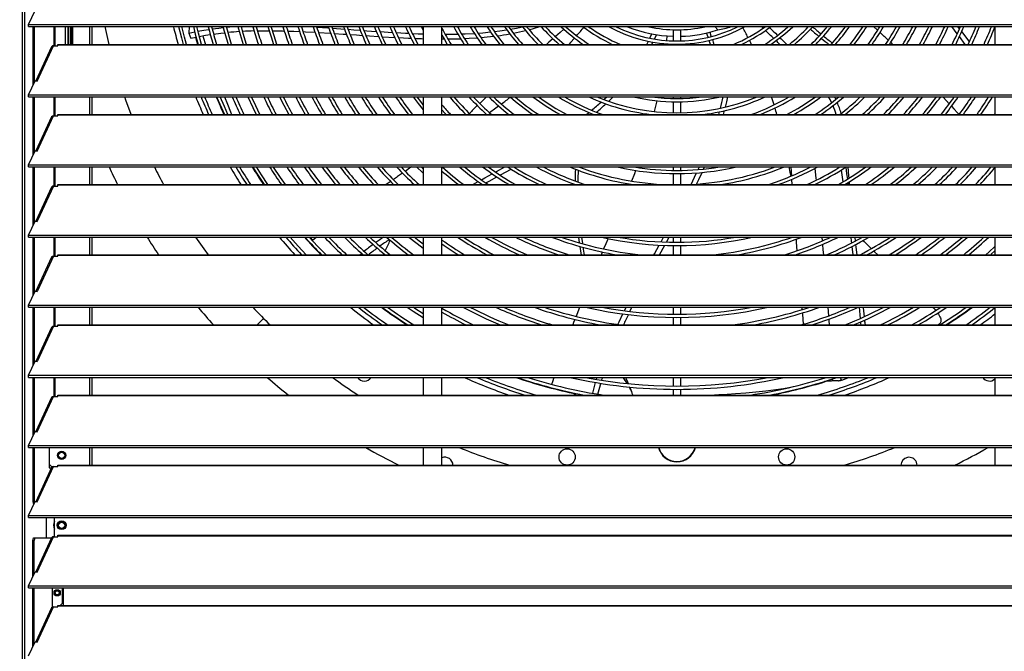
# Model space of a CAD drawing. Header units: millimetres. Extents: x 0 to 39823, y 0 to 11880.
# Tile 76 of 83: x 35183 to 35970, y 9240 to 9745. Entities that reach past the tile are written whole.
import ezdxf

# ---------------------------------------------------------------- set-up
doc = ezdxf.new("R2010")
doc.units = ezdxf.units.MM
doc.header["$PDSIZE"] = -1
doc.layers.add('DIMENZIJE', color=4, linetype='Continuous')
doc.styles.add('SLDTEXTSTYLE6', font='txt')
doc.dimstyles.new('SLDDIMSTYLE0', dxfattribs={"dimtxt": 3, "dimasz": 3.414889, "dimexe": 0, "dimexo": 0.0625, "dimgap": 0.75, "dimtad": 1, "dimdec": 0, "dimlfac": 20, "dimrnd": 1e-09, "dimzin": 12, "dimdsep": 46, "dimtxsty": 'SLDTEXTSTYLE6', "dimsah": 1, "dimcen": 0.09, "dimadec": 0, "dimazin": 3, "dimtfac": 1, "dimtdec": 0, "dimtofl": 0, "dimtmove": 0, "dimatfit": 3, "dimfxl": 1, "dimfrac": 2, "dimtolj": 1, "dimtzin": 12, "dimarcsym": 0})

# ---------------------------------------------------------------- blocks, each defined once
blk = doc.blocks.new('*D11')
at = {"layer": 'Defpoints', "color": 0, "ltscale": 20, "transparency": 16777216}
for p in [(35131.73, 10467.85), (30473.73, 8774.07), (37077.78, 8774.07)]:
    blk.add_point(p, dxfattribs=at)
at = {"layer": 'DIMENZIJE', "color": 0, "lineweight": -2, "ltscale": 20, "transparency": 16777216}
for p, q in [((35132.98, 10467.85), (37077.78, 10467.85)), ((37077.78, 10399.55), (37077.78, 8842.37)), ((30474.98, 8774.07), (37077.78, 8774.07))]:
    blk.add_line(p, q, dxfattribs=at)
at = {"layer": 'DIMENZIJE', "color": 0, "ltscale": 20, "transparency": 16777216}
for points in [[(37066.4, 10399.55), (37089.16, 10399.55), (37077.78, 10467.85)], [(37066.4, 8842.37), (37089.16, 8842.37), (37077.78, 8774.07)]]:
    blk.add_solid(points, dxfattribs=at)
at = {"layer": 'DIMENZIJE', "color": 0, "ltscale": 20, "transparency": 16777216, "insert": (37001.06, 9579.97), "char_height": 60, "attachment_point": 2, "rotation": 90, "style": 'SLDTEXTSTYLE6'}
blk.add_mtext('\\A1;1694', dxfattribs=at)

msp = doc.modelspace()

# ---------------------------------------------------------------- linework, layer by layer
at = {"color": 7, "linetype": 'Continuous', "lineweight": 25, "ltscale": 20}
for p, q in [((35186.46, 10452.25), (35186.46, 8892.07)), ((35184.75, 10447.38), (35184.75, 8892.07)), ((35189.8, 9740.75), (35195.03, 9751.94)), ((35189.8, 9740.75), (36750.65, 9740.75)), ((35189.8, 9739.12), (35189.8, 9740.75)), ((35189.8, 9739.12), (36750.65, 9739.12)), ((35193.48, 9692.54), (35193.48, 9739.12)), ((35194.43, 9694.58), (35194.43, 9739.12)), ((35210.23, 9723.87), (35210.23, 9739.12)), ((35211.18, 9723.87), (35211.18, 9739.12)), ((35219.18, 9739.12), (35219.18, 9724.97)), ((35221.23, 9739.12), (35221.23, 9724.97)), ((35221.53, 9739.12), (35221.53, 9724.97)), ((35223.03, 9739.12), (35223.03, 9724.97)), ((35223.83, 9739.12), (35223.83, 9724.97)), ((35225.18, 9724.97), (35225.18, 9739.12)), ((35238.73, 9724.97), (35238.73, 9739.12)), ((35240.73, 9724.97), (35240.73, 9739.12)), ((35318.1, 9739.12), (35317.91, 9733.96)), ((35317.91, 9733.96), (35322.67, 9734.97)), ((35412.49, 9739.12), (35417.47, 9738.85)), ((35470.82, 9735.16), (35480.81, 9734.51)), ((35505.43, 9739.12), (35505.43, 9724.97)), ((35520.43, 9724.97), (35520.43, 9739.12)), ((35620.31, 9739.12), (35619.93, 9738.78)), ((35705.33, 9736.62), (35705.33, 9727.72)), ((35711.33, 9727.72), (35711.33, 9736.62)), ((35733.25, 9730.6), (35732.05, 9734.09)), ((35738.71, 9739.12), (35740.99, 9736.58)), ((35812.8, 9739.12), (35813.12, 9738.83)), ((35932.5, 9733.46), (35928.13, 9739.12)), ((35934.33, 9737.47), (35933.04, 9739.12)), ((35962.73, 9739.12), (35962.73, 9724.97)), ((35319.47, 9729.94), (35323.77, 9730.83)), ((35520.43, 9729.27), (35522.16, 9729.27)), ((35684.37, 9724.97), (35685.63, 9727.45)), ((35686.78, 9729.86), (35688.35, 9733.29)), ((35688.3, 9724.97), (35689.19, 9726.76)), ((35690.34, 9729.21), (35691.91, 9732.67)), ((35700.25, 9731.69), (35699.97, 9728.02)), ((35879.31, 9726.41), (35880.81, 9724.97)), ((35938.98, 9724.97), (35934.31, 9731.12)), ((35208.18, 9722.99), (35195.47, 9695.78)), ((35196.55, 9695.62), (35209.75, 9723.87)), ((35209.75, 9723.87), (35213.23, 9723.87)), ((35213.23, 9723.87), (35213.23, 9724.97)), ((35213.23, 9724.97), (36727.23, 9724.97)), ((35213.23, 9724.68), (36727.23, 9724.68)), ((35699.74, 9725.43), (35699.7, 9724.97)), ((35705.33, 9725.11), (35705.33, 9724.97)), ((35711.33, 9724.97), (35711.33, 9725.11)), ((35189.8, 9684.66), (35195.03, 9695.85)), ((35195.03, 9695.85), (35196.55, 9695.62)), ((35189.8, 9684.66), (36750.65, 9684.66)), ((35189.8, 9683.03), (35189.8, 9684.66)), ((35189.8, 9683.03), (36750.65, 9683.03)), ((35193.48, 9636.45), (35193.48, 9683.03)), ((35194.43, 9638.49), (35194.43, 9683.03)), ((35210.23, 9667.78), (35210.23, 9683.03)), ((35211.18, 9667.78), (35211.18, 9683.03)), ((35238.73, 9668.88), (35238.73, 9683.03)), ((35240.73, 9668.88), (35240.73, 9683.03)), ((35505.43, 9683.03), (35505.43, 9668.88)), ((35520.43, 9668.88), (35520.43, 9683.03)), ((35705.33, 9683.03), (35705.33, 9681.7)), ((35705.33, 9679.1), (35705.33, 9670.2)), ((35711.33, 9681.7), (35711.33, 9683.03)), ((35711.33, 9670.2), (35711.33, 9679.1)), ((35919.86, 9683.03), (35921.4, 9682.67)), ((35962.73, 9683.03), (35962.73, 9668.88)), ((35745.65, 9668.88), (35746.48, 9671.96)), ((35208.18, 9666.9), (35195.47, 9639.69)), ((35196.55, 9639.53), (35209.75, 9667.78)), ((35209.75, 9667.78), (35213.23, 9667.78)), ((35213.23, 9667.78), (35213.23, 9668.88)), ((35213.23, 9668.88), (36727.23, 9668.88)), ((35213.23, 9668.59), (36727.23, 9668.59)), ((35962.73, 9669.59), (35962.26, 9668.88)), ((35189.8, 9628.57), (35195.03, 9639.76)), ((35195.03, 9639.76), (35196.55, 9639.53)), ((35189.8, 9626.94), (35189.8, 9628.57)), ((35189.8, 9628.57), (36750.65, 9628.57)), ((35189.8, 9626.94), (36750.65, 9626.94)), ((35193.48, 9580.36), (35193.48, 9626.94)), ((35194.43, 9582.4), (35194.43, 9626.94)), ((35210.23, 9611.69), (35210.23, 9626.94)), ((35211.18, 9611.69), (35211.18, 9626.94)), ((35238.73, 9612.79), (35238.73, 9626.94)), ((35240.73, 9612.79), (35240.73, 9626.94)), ((35505.43, 9625.41), (35503.86, 9626.94)), ((35505.43, 9626.94), (35505.43, 9612.79)), ((35520.43, 9612.79), (35520.43, 9626.94)), ((35578.29, 9626.76), (35578.6, 9626.94)), ((35676.38, 9626.94), (35676.26, 9626.62)), ((35705.33, 9626.94), (35705.33, 9624.2)), ((35711.33, 9624.2), (35711.33, 9626.94)), ((35729.64, 9625.27), (35730.38, 9626.94)), ((35962.73, 9626.94), (35962.73, 9612.79)), ((35705.33, 9621.6), (35705.33, 9612.79)), ((35711.33, 9612.79), (35711.33, 9621.6)), ((35799.34, 9620.27), (35799.5, 9619.6)), ((35799.34, 9620.27), (35799.47, 9619.59)), ((35799.97, 9616.95), (35800.09, 9616.27)), ((35800.04, 9616.98), (35800.34, 9612.79)), ((35208.18, 9610.81), (35195.47, 9583.6)), ((35209.75, 9611.69), (35196.81, 9583.99)), ((35209.75, 9611.69), (35213.23, 9611.69)), ((35213.23, 9611.69), (35213.23, 9612.79)), ((35213.23, 9612.79), (36727.23, 9612.79)), ((35213.23, 9612.5), (36727.23, 9612.5)), ((35626.8, 9613.01), (35626.8, 9612.79)), ((35671.15, 9613.18), (35671, 9612.79)), ((35819.98, 9613.51), (35820.05, 9612.79)), ((35845.01, 9614.3), (35845.21, 9612.79)), ((35846.47, 9612.79), (35846.3, 9615.09)), ((35196.55, 9583.44), (35196.81, 9583.99)), ((35189.8, 9572.48), (35195.03, 9583.67)), ((35195.03, 9583.67), (35196.55, 9583.44)), ((35189.8, 9570.85), (35189.8, 9572.48)), ((35189.8, 9572.48), (36750.65, 9572.48)), ((35189.8, 9570.85), (36750.65, 9570.85)), ((35193.48, 9524.27), (35193.48, 9570.85)), ((35194.43, 9526.31), (35194.43, 9570.85)), ((35210.23, 9555.6), (35210.23, 9570.85)), ((35211.18, 9555.6), (35211.18, 9570.85)), ((35238.73, 9556.7), (35238.73, 9570.85)), ((35240.73, 9556.7), (35240.73, 9570.85)), ((35414.9, 9570.85), (35417.21, 9568.43)), ((35480.59, 9570.36), (35481.31, 9570.85)), ((35505.43, 9570.85), (35505.43, 9556.7)), ((35520.43, 9556.7), (35520.43, 9570.85)), ((35629.65, 9570.85), (35630.26, 9566.26)), ((35700.01, 9566.81), (35702.19, 9570.85)), ((35705.33, 9570.85), (35705.33, 9566.69)), ((35711.33, 9566.69), (35711.33, 9570.85)), ((35824.17, 9570.85), (35824.45, 9567.73)), ((35850.53, 9570.85), (35850.92, 9567.7)), ((35854.51, 9570.85), (35855.29, 9570.04)), ((35962.73, 9570.85), (35962.73, 9556.7)), ((35694.51, 9556.7), (35698.62, 9564.25)), ((35705.33, 9564.09), (35705.33, 9556.7)), ((35711.33, 9556.7), (35711.33, 9564.09)), ((35848.31, 9563.4), (35849.16, 9556.7)), ((35208.18, 9554.72), (35195.47, 9527.51)), ((35209.75, 9555.6), (35196.81, 9527.9)), ((35209.75, 9555.6), (35213.23, 9555.6)), ((35213.23, 9555.6), (35213.23, 9556.7)), ((35213.23, 9556.7), (36727.23, 9556.7)), ((35213.23, 9556.41), (36727.23, 9556.41)), ((35454.73, 9556.7), (35456.12, 9557.81)), ((35473.89, 9557.57), (35473.46, 9556.7)), ((35804.54, 9557.21), (35804.58, 9556.7)), ((35189.8, 9516.39), (35195.03, 9527.58)), ((35195.03, 9527.58), (35196.55, 9527.35)), ((35196.55, 9527.35), (35196.81, 9527.9)), ((35189.8, 9516.39), (36750.65, 9516.39)), ((35189.8, 9514.76), (35189.8, 9516.39)), ((35189.8, 9514.76), (36750.65, 9514.76)), ((35193.48, 9468.18), (35193.48, 9514.76)), ((35194.43, 9470.22), (35194.43, 9514.76)), ((35210.23, 9499.51), (35210.23, 9514.76)), ((35211.18, 9499.51), (35211.18, 9514.76)), ((35238.73, 9500.61), (35238.73, 9514.76)), ((35240.73, 9500.61), (35240.73, 9514.76)), ((35505.43, 9514.76), (35505.43, 9500.61)), ((35520.43, 9500.61), (35520.43, 9514.76)), ((35666.31, 9511.9), (35667.72, 9514.76)), ((35670.72, 9511.37), (35672.39, 9514.76)), ((35705.33, 9514.76), (35705.33, 9509.19)), ((35711.33, 9509.19), (35711.33, 9514.76)), ((35808.16, 9514.76), (35808.33, 9512.81)), ((35829.02, 9514.76), (35829.56, 9507.85)), ((35853.97, 9514.76), (35854.89, 9505.73)), ((35962.73, 9514.76), (35962.73, 9500.61)), ((35377.76, 9505.8), (35372.56, 9500.61)), ((35705.33, 9506.59), (35705.33, 9500.61)), ((35711.33, 9500.61), (35711.33, 9506.59)), ((35208.18, 9498.63), (35195.47, 9471.42)), ((35209.75, 9499.51), (35196.81, 9471.81)), ((35209.75, 9499.51), (35213.23, 9499.51)), ((35213.23, 9499.51), (35213.23, 9500.61)), ((35213.23, 9500.61), (36727.23, 9500.61)), ((35213.23, 9500.32), (36727.23, 9500.32)), ((35520.56, 9500.61), (35520.43, 9500.68)), ((35859.15, 9500.61), (35858.55, 9503.35)), ((35917.01, 9500.61), (35918.26, 9501.35)), ((35189.8, 9460.3), (35195.03, 9471.49)), ((35195.03, 9471.49), (35196.55, 9471.26)), ((35196.55, 9471.26), (35196.81, 9471.81)), ((35189.8, 9460.3), (36750.65, 9460.3)), ((35189.8, 9458.67), (35189.8, 9460.3)), ((35189.8, 9458.67), (36750.65, 9458.67)), ((35193.48, 9412.09), (35193.48, 9458.67)), ((35194.43, 9414.13), (35194.43, 9458.67)), ((35210.23, 9443.42), (35210.23, 9458.67)), ((35211.18, 9443.42), (35211.18, 9458.67)), ((35238.73, 9444.52), (35238.73, 9458.67)), ((35240.73, 9444.52), (35240.73, 9458.67)), ((35505.43, 9458.67), (35505.43, 9444.52)), ((35520.43, 9444.52), (35520.43, 9458.67)), ((35705.33, 9458.67), (35705.33, 9451.69)), ((35711.33, 9451.69), (35711.33, 9458.67)), ((35839.98, 9456.46), (35839.18, 9458.67)), ((35845.56, 9458.67), (35844.45, 9458.11)), ((35845.59, 9458.67), (35844.52, 9458.14)), ((35962.73, 9458.67), (35962.73, 9444.52)), ((35827.65, 9455.52), (35826.26, 9455.44)), ((35827.79, 9455.55), (35826.36, 9455.47)), ((35833.05, 9455.76), (35832.46, 9457.38)), ((35208.18, 9442.54), (35195.47, 9415.33)), ((35196.55, 9415.17), (35209.75, 9443.42)), ((35209.75, 9443.42), (35213.23, 9443.42)), ((35213.23, 9443.42), (35213.23, 9444.52)), ((35213.23, 9444.52), (36727.23, 9444.52)), ((35213.23, 9444.23), (36727.23, 9444.23)), ((35623.84, 9446.66), (35625.04, 9446.05)), ((35625.04, 9446.05), (35627.95, 9444.52)), ((35705.33, 9449.09), (35705.33, 9444.52)), ((35711.33, 9444.52), (35711.33, 9449.09)), ((35189.8, 9404.21), (35195.03, 9415.4)), ((35195.03, 9415.4), (35196.55, 9415.17)), ((35189.8, 9404.21), (36750.65, 9404.21)), ((35189.8, 9402.58), (35189.8, 9404.21)), ((35189.8, 9402.58), (36750.65, 9402.58)), ((35193.48, 9359.15), (35193.48, 9402.58)), ((35194.43, 9359.15), (35194.43, 9402.58)), ((35206.18, 9402.58), (35206.18, 9386.35)), ((35213.23, 9396.37), (35213.77, 9396.37)), ((35218.69, 9396.37), (35219.23, 9396.37)), ((35238.73, 9388.43), (35238.73, 9402.58)), ((35240.73, 9388.43), (35240.73, 9402.58)), ((35505.43, 9402.58), (35505.43, 9388.43)), ((35520.43, 9388.43), (35520.43, 9402.58)), ((35962.73, 9402.58), (35962.73, 9388.43)), ((35196.55, 9359.08), (35209.75, 9387.33)), ((35206.18, 9389.35), (35208.18, 9387.35)), ((35208.18, 9387.35), (35211.18, 9387.35)), ((35209.75, 9387.33), (35213.23, 9387.33)), ((35211.18, 9387.33), (35211.18, 9387.35)), ((35213.23, 9387.33), (35213.23, 9388.43)), ((35213.23, 9388.43), (36727.23, 9388.43)), ((35213.23, 9388.14), (36727.23, 9388.14)), ((35208.18, 9386.45), (35195.47, 9359.24)), ((35206.18, 9386.35), (35208.13, 9386.35)), ((35189.8, 9348.12), (35195.03, 9359.31)), ((35193.48, 9359.15), (35194.43, 9359.15)), ((35194.07, 9357.25), (35193.48, 9359.15)), ((35194.43, 9359.15), (35194.64, 9358.48)), ((35195.03, 9359.31), (35196.55, 9359.08)), ((35189.8, 9348.12), (36750.65, 9348.12)), ((35189.8, 9346.49), (35189.8, 9348.12)), ((35189.8, 9346.49), (36750.65, 9346.49)), ((35203.75, 9346.49), (35203.75, 9330.3)), ((35210.46, 9331.24), (35210.46, 9346.49)), ((35218.36, 9341.6), (35218.83, 9341.87)), ((35213.23, 9331.24), (35213.23, 9332.34)), ((35213.23, 9332.34), (36727.23, 9332.34)), ((35213.23, 9332.05), (36727.23, 9332.05)), ((35213.63, 9338.87), (35214.1, 9339.15)), ((35193.21, 9328.3), (35193.83, 9330.3)), ((35194.17, 9328.3), (35193.21, 9328.3)), ((35193.21, 9299.34), (35193.21, 9328.3)), ((35193.83, 9330.3), (35208.15, 9330.3)), ((35194.78, 9330.3), (35194.17, 9328.3)), ((35194.17, 9301.37), (35194.17, 9328.3)), ((35208.18, 9330.36), (35195.47, 9303.15)), ((35196.55, 9302.99), (35209.75, 9331.24)), ((35209.75, 9331.24), (35213.23, 9331.24)), ((35189.8, 9292.03), (35195.03, 9303.22)), ((35195.03, 9303.22), (35196.55, 9302.99)), ((35189.8, 9292.03), (36750.65, 9292.03)), ((35189.8, 9290.4), (35189.8, 9292.03)), ((35189.8, 9290.4), (36750.65, 9290.4)), ((35193.21, 9243.25), (35193.21, 9290.4)), ((35194.17, 9245.28), (35194.17, 9290.4)), ((35208.98, 9275.01), (35208.98, 9290.4)), ((35210.68, 9286.37), (35211.06, 9286.37)), ((35214.3, 9286.37), (35214.68, 9286.37)), ((35216.73, 9290.4), (35216.73, 9277.87)), ((35217.46, 9290.4), (35217.46, 9276.25)), ((35215.11, 9276.25), (35216.73, 9277.87)), ((35208.18, 9274.27), (35195.47, 9247.06)), ((35196.55, 9246.9), (35209.75, 9275.15)), ((35209.75, 9275.15), (35213.23, 9275.15)), ((35213.23, 9275.15), (35213.23, 9276.25)), ((35213.23, 9276.25), (36727.23, 9276.25)), ((35213.23, 9275.96), (36727.23, 9275.96)), ((35189.8, 9235.94), (35195.03, 9247.13)), ((35195.03, 9247.13), (35196.55, 9246.9))]:
    msp.add_line(p, q, dxfattribs=at)
at = {"color": 7, "linetype": 'Continuous', "lineweight": 25, "ltscale": 20, "flags": 128}
for points in [[(35254.3, 9724.97), (35253.75, 9727.24), (35251.06, 9739.12)], [(35309.72, 9739.12), (35312.01, 9730.18), (35313.44, 9724.97)], [(35316.15, 9724.97), (35314.52, 9730.85), (35312.4, 9739.12)], [(35317.91, 9733.96), (35318.78, 9731.69), (35319.47, 9729.94)], [(35321.57, 9739.12), (35323.12, 9733.16), (35325.41, 9724.97)], [(35328.11, 9724.97), (35325.63, 9733.83), (35324.25, 9739.12)], [(35325.22, 9735.47), (35329.84, 9736.3), (35334.04, 9736.95)], [(35336.6, 9737.33), (35342.03, 9738.02), (35345.53, 9738.38)], [(35337.76, 9733.17), (35343.54, 9733.88), (35346.72, 9734.2)], [(35352.14, 9724.97), (35350.5, 9730.38), (35348.02, 9739.12)], [(35348.18, 9738.66), (35348.21, 9738.66), (35353.8, 9739.12)], [(35357.25, 9739.12), (35359.03, 9732.91), (35361.48, 9724.97)], [(35364.21, 9724.97), (35361.52, 9733.65), (35359.95, 9739.12)], [(35372.92, 9735.71), (35374.56, 9735.75), (35382.22, 9735.79)], [(35381.18, 9739.12), (35383.73, 9730.91), (35385.72, 9724.97)], [(35388.47, 9724.97), (35386.21, 9731.71), (35383.89, 9739.12)], [(35384.91, 9735.79), (35392.76, 9735.69), (35394.32, 9735.64)], [(35397.06, 9735.57), (35401.96, 9735.43), (35406.53, 9735.24)], [(35409.34, 9735.12), (35411.22, 9735.04), (35418.92, 9734.64)], [(35420.26, 9738.69), (35429.04, 9738.14), (35429.87, 9738.08)], [(35421.73, 9734.48), (35430.97, 9733.92), (35431.42, 9733.89)], [(35432.73, 9737.88), (35439.42, 9737.42), (35442.45, 9737.2)], [(35434.24, 9733.7), (35441.45, 9733.22), (35444.03, 9733.04)], [(35445.28, 9737), (35449.81, 9736.67), (35455.13, 9736.28)], [(35458.01, 9736.07), (35460.2, 9735.91), (35467.92, 9735.37)], [(35483.73, 9734.35), (35491.22, 9733.92), (35493.81, 9733.81)], [(35496.74, 9733.67), (35501.48, 9733.46), (35505.43, 9733.33)], [(35503.99, 9739.12), (35504.07, 9738.95), (35505.43, 9736.16)], [(35536.16, 9733.28), (35539.04, 9733.37), (35546.31, 9733.75)], [(35549.27, 9733.97), (35553.23, 9734.27), (35559.34, 9734.88)], [(35562.25, 9735.23), (35566.73, 9735.8), (35572.15, 9736.63)], [(35575.03, 9737.13), (35579.92, 9738.04), (35584.74, 9739.09)], [(35590.06, 9736.69), (35594.3, 9737.82), (35598.61, 9739.12)], [(35617.96, 9737.05), (35614.9, 9734.38), (35611.19, 9731.18)], [(35734.61, 9734.72), (35735.58, 9731.9), (35735.82, 9731.22)], [(35777.28, 9737.95), (35776.32, 9738.88), (35776.08, 9739.12)], [(35785.68, 9729.82), (35785.48, 9730.01), (35784.75, 9730.72), (35784.25, 9731.2), (35783.28, 9732.15), (35782.22, 9733.17), (35781.08, 9734.28), (35779.99, 9735.33), (35779.18, 9736.11)], [(35782.36, 9738.4), (35782.52, 9738.24), (35783, 9737.79), (35783.51, 9737.29), (35785.36, 9735.5), (35787.1, 9733.82), (35788.82, 9732.15)], [(35865.63, 9739.12), (35868.72, 9736.34), (35868.83, 9736.24)], [(35942.27, 9727.15), (35942.01, 9727.49), (35936.13, 9735.16)], [(35325.08, 9724.97), (35323.83, 9729.37), (35323.45, 9730.76)], [(35326.33, 9731.33), (35331.36, 9732.22), (35335.15, 9732.79)], [(35329.06, 9731.81), (35329.42, 9730.62), (35331.23, 9724.97)], [(35446.91, 9732.84), (35451.93, 9732.5), (35456.76, 9732.16)], [(35459.68, 9731.96), (35462.43, 9731.77), (35469.66, 9731.29)], [(35472.58, 9731.1), (35472.91, 9731.08), (35482.66, 9730.49)], [(35485.61, 9730.34), (35493.78, 9729.92), (35495.76, 9729.85)], [(35498.73, 9729.74), (35504.14, 9729.53), (35505.43, 9729.5)], [(35520.43, 9732.29), (35522.31, 9728.97), (35524.68, 9724.97)], [(35538.4, 9729.63), (35542.12, 9729.79), (35548.62, 9730.21)], [(35609.2, 9729.47), (35605.98, 9726.7), (35603.95, 9724.97)], [(35626.44, 9729.96), (35623.27, 9726.45), (35621.89, 9724.97)], [(35735.18, 9724.97), (35734.64, 9726.54), (35734.1, 9728.12)], [(35736.66, 9728.77), (35737.37, 9726.68), (35737.96, 9724.97)], [(35766.27, 9728.14), (35767.08, 9726.46), (35767.78, 9724.97)], [(35790.65, 9724.97), (35789.13, 9726.45), (35788.43, 9727.14), (35787.71, 9727.84), (35787.57, 9727.98)], [(35790.71, 9730.31), (35791.59, 9729.46), (35794.2, 9726.92), (35796.18, 9724.97)], [(35271.86, 9668.88), (35267.64, 9680.32), (35266.7, 9683.03)], [(35340.19, 9683.03), (35344.01, 9674.17), (35346.41, 9668.88)], [(35349.28, 9668.88), (35346.38, 9675.23), (35343.01, 9683.03)], [(35346.57, 9683.03), (35348.82, 9677.25), (35351.27, 9671.07), (35352.16, 9668.88)], [(35365.24, 9683.03), (35369.14, 9674.59), (35371.92, 9668.88)], [(35374.83, 9668.88), (35371.48, 9675.71), (35368.09, 9683.03)], [(35390.6, 9683.03), (35393.98, 9676.21), (35397.82, 9668.88)], [(35497.38, 9683.03), (35501.42, 9677.61), (35505.43, 9672.52)], [(35505.43, 9676.69), (35503.48, 9679.19), (35500.6, 9683.03)], [(35556.14, 9683.03), (35552.5, 9679.63), (35550.57, 9677.78)], [(35649.87, 9680.83), (35650.66, 9681.55), (35652.19, 9683.03)], [(35653.69, 9679.44), (35654.12, 9679.84), (35657.37, 9683.03)], [(35693.26, 9683.03), (35693.24, 9682.92), (35693.13, 9682.43)], [(35747.2, 9674.81), (35748.21, 9679.04), (35749.04, 9683.03)], [(35832.09, 9678.41), (35830.84, 9680.88), (35829.63, 9683.03)], [(35834.3, 9683.03), (35834.93, 9681.87), (35835.34, 9681)], [(35921.08, 9683.03), (35921.3, 9682.79), (35924.03, 9679.81), (35926.2, 9677.45)], [(35520.43, 9672.53), (35523.06, 9669.56), (35523.68, 9668.88)], [(35565.84, 9675.68), (35563.58, 9673.98), (35558.54, 9670.27)], [(35741.88, 9668.88), (35742.46, 9670.93), (35742.5, 9671.09)], [(35927.99, 9675.5), (35929.8, 9673.51), (35932.75, 9670.29), (35934.05, 9668.88)], [(35635.9, 9668.88), (35637.87, 9670.44), (35637.87, 9670.44)], [(35368.95, 9626.94), (35373.87, 9619.17), (35378.1, 9612.79)], [(35381.24, 9612.79), (35376.05, 9620.59), (35372.01, 9626.94)], [(35395.27, 9612.79), (35391.29, 9618.48), (35385.69, 9626.85), (35385.64, 9626.94)], [(35496.04, 9626.94), (35494.46, 9625.84), (35491.93, 9624.09), (35491.07, 9623.5)], [(35500.15, 9626.94), (35505.06, 9622.17), (35505.43, 9621.82)], [(35563.24, 9622.83), (35563.97, 9623.23), (35570.65, 9626.94)], [(35566.92, 9620.36), (35567.3, 9620.56), (35575.7, 9625.28)], [(35675.33, 9624.13), (35674.36, 9621.5), (35672.11, 9615.65)], [(35725.34, 9624.89), (35725.55, 9625.33), (35726.26, 9626.94)], [(35797.75, 9626.94), (35798.75, 9622.79), (35799.42, 9619.84)], [(35799.35, 9626.94), (35799.6, 9623.26), (35799.85, 9619.74)], [(35818.7, 9625.77), (35819.51, 9618.08), (35819.69, 9616.27)], [(35839.58, 9624.44), (35840.47, 9618.82), (35841.06, 9614.92)], [(35843.37, 9626.85), (35844.07, 9621.53), (35844.64, 9617.13)], [(35846.08, 9618.01), (35845.93, 9619.87), (35845.34, 9626.94)], [(35488.9, 9621.99), (35486.5, 9620.31), (35485.62, 9619.7), (35484.87, 9619.18), (35484.08, 9618.62), (35483.26, 9618.05), (35482.4, 9617.45), (35481.51, 9616.82), (35481.51, 9616.82)], [(35551.95, 9616.65), (35554.79, 9618.2), (35560.68, 9621.42)], [(35555.62, 9614.11), (35558.1, 9615.48), (35564.36, 9618.94)], [(35719.73, 9613), (35722.44, 9618.63), (35724.08, 9622.17)], [(35724.07, 9613.23), (35725.79, 9616.83), (35728.42, 9622.54)], [(35479.37, 9615.31), (35478.88, 9614.97), (35478.09, 9614.41), (35477.29, 9613.84), (35475.81, 9612.79)], [(35544.85, 9612.79), (35545.58, 9613.18), (35549.41, 9615.27)], [(35333.71, 9556.7), (35330.11, 9561.58), (35323.56, 9570.85)], [(35411.68, 9556.7), (35405.35, 9563.57), (35398.95, 9570.85)], [(35427.69, 9556.7), (35420.94, 9563.65), (35414.27, 9570.85)], [(35420.21, 9570.85), (35418.54, 9569.5), (35416.81, 9568.1)], [(35493.9, 9570.85), (35500.56, 9565.6), (35505.43, 9561.93)], [(35505.43, 9565.17), (35502.14, 9567.67), (35498.06, 9570.85)], [(35632.02, 9570.85), (35632.72, 9565.72), (35632.74, 9565.54)], [(35653.24, 9569.74), (35651.4, 9565.38), (35649.69, 9561.37)], [(35695.58, 9567.01), (35695.94, 9567.67), (35697.67, 9570.85)], [(35803.59, 9569.07), (35803.76, 9566.89), (35804.32, 9559.87)], [(35847.34, 9570.85), (35847.78, 9567.55), (35847.96, 9566.12)], [(35630.68, 9563.42), (35631.53, 9557.89), (35631.74, 9556.7)], [(35633.18, 9562.74), (35633.91, 9558.09), (35634.16, 9556.7)], [(35689.93, 9556.7), (35690.38, 9557.52), (35694.19, 9564.47)], [(35824.71, 9565.01), (35825.1, 9560.77), (35825.46, 9556.7)], [(35851.26, 9564.94), (35851.53, 9562.7), (35852.26, 9556.7)], [(35962.73, 9563.32), (35958.05, 9559.03), (35955.43, 9556.7)], [(35648.67, 9558.95), (35647.91, 9557.14), (35647.72, 9556.7)], [(35865.76, 9559.75), (35866.43, 9559.11), (35869.04, 9556.7)], [(35959.34, 9556.7), (35959.79, 9557.1), (35962.73, 9559.78)], [(35492.55, 9514.76), (35497.39, 9511.56), (35505.43, 9506.48)], [(35505.43, 9509.53), (35498.81, 9513.74), (35497.25, 9514.76)], [(35630.49, 9514.76), (35629.59, 9512.47), (35628.26, 9509.05), (35627.63, 9507.44)], [(35857.24, 9514.76), (35857.3, 9514.27), (35858.11, 9507.16)], [(35661.1, 9501.01), (35662.09, 9503.16), (35665.1, 9509.44)], [(35808.57, 9510.15), (35808.67, 9509.09), (35809.41, 9501.11)], [(35829.78, 9505.15), (35829.85, 9504.24), (35830.12, 9500.61)], [(35916.92, 9510.06), (35917.53, 9509.13), (35918.16, 9508.06), (35918.63, 9507.13), (35919.02, 9506.23), (35919.29, 9505.37), (35919.44, 9504.56), (35919.47, 9503.81), (35919.37, 9503.12), (35919.14, 9502.49), (35918.77, 9501.9), (35918.26, 9501.35)], [(35626.69, 9505.01), (35625.73, 9502.51), (35625.01, 9500.61)], [(35855.17, 9503.01), (35855.29, 9501.8), (35855.4, 9500.61)], [(35858.42, 9504.45), (35858.69, 9502.07), (35858.86, 9500.61)], [(35609.98, 9458.67), (35609.96, 9458.62), (35608.82, 9455.19), (35608.13, 9453.09)], [(35644, 9457.11), (35644.13, 9457.54), (35644.48, 9458.67)], [(35648.27, 9456.42), (35648.41, 9456.92), (35648.97, 9458.67)], [(35844.52, 9458.14), (35844.47, 9458.12), (35844.45, 9458.12)], [(35640.96, 9445.96), (35642.32, 9451.26), (35643.28, 9454.6)], [(35645.19, 9445.26), (35646.62, 9450.76), (35647.53, 9453.89)], [(35670.71, 9450.94), (35671.07, 9449.96), (35671.53, 9448.61), (35671.97, 9447.33), (35672.39, 9446.15), (35672.81, 9445.06), (35673.04, 9444.52)], [(35734.19, 9444.52), (35735.05, 9444.56), (35741.85, 9444.91), (35748.57, 9445.29), (35755.21, 9445.71), (35763.41, 9446.31), (35771.52, 9447.01), (35779.54, 9447.83), (35787.47, 9448.83), (35793.66, 9449.77), (35799.11, 9450.75)], [(35837.34, 9455.96), (35831.91, 9455.69), (35827.65, 9455.52)], [(35827.65, 9455.52), (35827.73, 9455.54), (35827.79, 9455.55)], [(35837.48, 9455.99), (35833.11, 9455.77), (35827.79, 9455.55)], [(35837.34, 9455.96), (35837.43, 9455.99), (35837.48, 9455.99)], [(35900.42, 9388.43), (35900.3, 9389.57), (35899.94, 9390.78)]]:
    msp.add_lwpolyline(points, dxfattribs=at)
at = {"color": 7, "linetype": 'Continuous', "lineweight": 25, "ltscale": 400}
for centre, radius in [((35216.23, 9396.35), 3.25), ((35216.23, 9396.37), 3), ((35216.23, 9396.37), 2.46), ((35620.54, 9395.02), 6.5), ((35796.12, 9395.02), 6.5), ((35216.23, 9340.37), 3.5), ((35216.23, 9340.37), 3), ((35216.23, 9340.37), 2.46), ((35212.68, 9286.37), 2.5), ((35212.68, 9286.37), 2.4), ((35212.68, 9286.37), 2), ((35212.68, 9286.37), 1.62)]:
    msp.add_circle(centre, radius, dxfattribs=at)
for centre, radius, start, end in [((35708.33, 9836.37), 414.25, 193.57886, 195.60084), ((35708.33, 9836.37), 387.3, 194.54384, 196.71717), ((35708.33, 9836.37), 384.7, 194.64432, 196.83351), ((35708.33, 9836.37), 375.8, 194.99918, 197.24451), ((35368.03, 9542.97), 192.4, 92.86725, 95.57796), ((35374.42, 9510.57), 225.12, 91.06982, 93.40733), ((35708.33, 9836.37), 352.8, 196.00239, 198.40769), ((35708.33, 9836.37), 350.2, 196.12443, 198.54932), ((35708.33, 9836.37), 329.8, 197.15172, 199.7428), ((35708.33, 9836.37), 327.2, 197.29229, 199.90628), ((35708.33, 9836.37), 318.3, 197.79172, 200.48749), ((35708.33, 9836.37), 315.7, 197.94321, 200.6639), ((35708.33, 9836.37), 306.8, 198.48227, 201.29207), ((35708.33, 9836.37), 304.2, 198.64603, 201.48305), ((35708.33, 9836.37), 295.3, 199.22973, 202.16428), ((35708.33, 9836.37), 292.7, 199.40736, 202.37176), ((35708.33, 9836.37), 283.8, 200.04162, 203.11331), ((35708.33, 9836.37), 281.2, 200.235, 203.33961), ((35708.33, 9836.37), 272.3, 200.92687, 204.15015), ((35708.33, 9836.37), 269.7, 201.13824, 204.39805), ((35708.33, 9836.37), 260.8, 201.89617, 205.28809), ((35708.33, 9836.37), 258.2, 202.12825, 205.56097), ((35708.33, 9836.37), 249.3, 202.96249, 206.54336), ((35708.33, 9836.37), 246.7, 203.21859, 206.84539), ((35708.33, 9836.37), 237.8, 204.14172, 207.93605), ((35708.33, 9836.37), 235.2, 204.42591, 208.27244), ((35708.33, 9836.37), 212.2, 207.68869, 211.66853), ((35708.33, 9836.37), 203.3, 208.58106, 213.22907), ((35708.33, 9836.37), 200.7, 208.98621, 213.71669), ((35708.33, 9836.37), 191.8, 210.4699, 215.50994), ((35708.33, 9836.37), 189.2, 210.93425, 216.07375), ((35708.33, 9836.37), 180.3, 212.64477, 218.16235), ((35708.33, 9836.37), 177.7, 213.18345, 218.82417), ((35708.33, 9836.37), 168.8, 215.18225, 221.29893), ((35708.33, 9836.37), 166.2, 215.81661, 222.09118), ((35550.88, 9880.61), 149.12, 280.28797, 284.11502), ((35708.33, 9836.37), 157.3, 218.1923, 225.09177), ((35708.33, 9836.37), 154.7, 218.95387, 226.06618), ((35708.33, 9836.37), 145.8, 221.84145, 229.82707), ((35708.33, 9836.37), 143.2, 222.77985, 231.07547), ((35708.33, 9836.37), 134.3, 226.4017, 236.05051), ((35708.33, 9836.37), 131.7, 227.60288, 237.76921), ((35456.37, 9884.28), 229.62, 318.4314, 320.65447), ((35708.33, 9836.37), 122.8, 232.3739, 245.12318), ((35708.33, 9836.37), 120.2, 234.01232, 247.94714), ((35708.33, 9836.37), 111.3, 240.90866, 299.09136), ((35708.33, 9836.37), 108.7, 243.47599, 296.52401), ((35708.33, 9836.37), 105, 247.86163, 268.36275), ((35708.33, 9836.37), 99.8, 257.0432, 282.95681), ((35708.33, 9836.37), 105, 271.63725, 288.12379), ((35728.81, 9813.63), 78, 278.9841, 287.20051), ((35708.33, 9836.37), 120.2, 292.05286, 305.98768), ((35708.33, 9836.37), 122.8, 294.87682, 307.6261), ((35463.52, 9581.7), 336.31, 26.25346, 27.77168), ((35708.33, 9836.37), 131.7, 302.23079, 312.39712), ((35708.33, 9836.37), 134.3, 303.94949, 313.5983), ((35708.33, 9836.37), 143.2, 308.92453, 317.22015), ((35708.33, 9836.37), 145.8, 310.17293, 318.15855), ((35993.65, 9941.46), 271.37, 228.8512, 230.73233), ((35708.33, 9836.37), 154.7, 313.93382, 321.04613), ((35991.77, 9937.38), 264.45, 228.59129, 230.52233), ((35708.33, 9836.37), 157.3, 314.90823, 321.8077), ((35708.33, 9836.37), 166.2, 317.90882, 324.18339), ((35708.33, 9836.37), 168.8, 318.70107, 324.81775), ((35708.33, 9836.37), 177.7, 321.17583, 326.81655), ((35708.33, 9836.37), 180.3, 321.83765, 327.35523), ((35708.33, 9836.37), 189.2, 323.92625, 329.06575), ((35708.33, 9836.37), 191.8, 324.49006, 329.5301), ((35632.92, 9473.93), 352.77, 46.13325, 47.6049), ((35708.33, 9836.37), 200.7, 326.28331, 331.01379), ((35708.33, 9836.37), 203.3, 326.77093, 331.41894), ((35708.33, 9836.37), 212.2, 328.33147, 332.72018), ((35708.33, 9836.37), 214.8, 328.75829, 333.07725), ((35708.33, 9836.37), 223.7, 330.13125, 334.22906), ((35708.33, 9836.37), 226.3, 330.50859, 334.54645), ((35708.33, 9836.37), 235.2, 331.72756, 335.57409), ((35708.33, 9836.37), 237.8, 332.06395, 335.85828), ((35708.33, 9836.37), 246.7, 333.15461, 336.78141), ((35708.33, 9836.37), 249.3, 333.45664, 337.03751), ((35708.33, 9836.37), 258.2, 334.43903, 337.87175), ((35708.33, 9836.37), 260.8, 334.71191, 338.10383), ((35708.33, 9836.37), 269.7, 335.60195, 338.86176), ((35708.33, 9836.37), 272.3, 335.84985, 339.07313), ((35524.75, 9979.49), 246.45, 269.5913, 271.96515), ((35525.29, 9969.76), 240.47, 269.97038, 272.40885), ((35536.94, 9926.86), 196.96, 274.26197, 277.23129), ((35544.86, 9893.83), 163.19, 276.9723, 280.51411), ((35955.03, 9889.59), 206.77, 230.6426, 232.76458), ((35975.45, 9913.49), 235.64, 230.51969, 232.69421), ((35209.61, 9722.3), 1.58, 85.09452, 154.06409), ((35196.51, 9694.81), 1.39, 77.8564, 136.09447), ((35708.33, 9836.37), 414.25, 201.72701, 203.84948), ((35708.33, 9836.37), 410.3, 201.94699, 204.09356), ((35708.33, 9836.37), 407.7, 202.0943, 204.25707), ((35708.33, 9836.37), 399.11, 202.59577, 204.81395), ((35708.33, 9836.37), 387.3, 203.32485, 205.62446), ((35708.33, 9836.37), 384.7, 203.49192, 205.81034), ((35708.33, 9836.37), 364.3, 204.89405, 207.37257), ((35708.33, 9836.37), 361.7, 205.08532, 207.58601), ((35708.33, 9836.37), 350.2, 205.96932, 208.57355), ((35708.33, 9836.37), 341.3, 206.69933, 209.39046), ((35708.33, 9836.37), 338.7, 206.92075, 209.63849), ((35708.33, 9836.37), 329.8, 207.70866, 210.52213), ((35708.33, 9836.37), 327.2, 207.94804, 210.79093), ((35708.33, 9836.37), 318.3, 208.8014, 211.75043), ((35708.33, 9836.37), 315.7, 209.06116, 212.0429), ((35708.33, 9836.37), 306.8, 209.98901, 213.08926), ((35708.33, 9836.37), 304.2, 210.27202, 213.40895), ((35708.33, 9836.37), 295.3, 211.28525, 214.55562), ((35708.33, 9836.37), 292.7, 211.59503, 214.90688), ((35708.33, 9836.37), 283.8, 212.70692, 216.17049), ((35708.33, 9836.37), 281.2, 213.04776, 216.55876), ((35708.33, 9836.37), 272.3, 214.27476, 217.9603), ((35708.33, 9836.37), 269.7, 214.65204, 218.39251), ((35708.33, 9836.37), 237.8, 220.1556, 224.77756), ((35708.33, 9836.37), 235.2, 220.69212, 225.4095), ((35708.33, 9836.37), 226.3, 222.65919, 227.74418), ((35708.33, 9836.37), 223.7, 223.27589, 228.48242), ((35708.33, 9836.37), 214.8, 225.55438, 231.24008), ((35708.33, 9836.37), 212.2, 226.27476, 232.12298), ((35357.1, 9960), 352.71, 306.71667, 308.19253), ((35708.33, 9836.37), 203.3, 228.96417, 235.47566), ((35708.33, 9836.37), 200.7, 229.82441, 236.56991), ((35708.33, 9836.37), 191.8, 233.08484, 240.84256), ((35708.33, 9836.37), 189.2, 234.14607, 242.28661), ((35708.33, 9836.37), 180.3, 238.26844, 248.27707), ((35708.33, 9836.37), 177.7, 239.65124, 250.48892), ((35708.33, 9836.37), 168.8, 245.29419, 262.87336), ((35536.47, 9799.93), 164.42, 309.0862, 312.57988), ((35708.33, 9836.37), 166.2, 247.32074, 292.67926), ((35708.33, 9836.37), 157.3, 257.13119, 282.86881), ((35708.33, 9836.37), 154.7, 262.4224, 277.5776), ((35408.58, 9744.72), 291.28, 345.36966, 347.13761), ((35708.33, 9836.37), 168.8, 277.12664, 294.70581), ((35608.89, 9710.1), 139.13, 344.90965, 348.77794), ((35708.33, 9836.37), 177.7, 289.51108, 300.34876), ((35708.33, 9836.37), 180.3, 291.72293, 301.73156), ((35524.37, 9600.01), 272.66, 16.31273, 17.72555), ((35708.33, 9836.37), 189.2, 297.71339, 305.85393), ((35708.33, 9836.37), 191.8, 299.15744, 306.91516), ((35708.33, 9836.37), 200.7, 303.43009, 310.17559), ((35708.33, 9836.37), 203.3, 304.52434, 311.03583), ((35779.64, 9652.97), 62.35, 15.62194, 24.24197), ((35708.33, 9836.37), 212.2, 307.87702, 313.72524), ((35708.33, 9836.37), 214.8, 308.75992, 314.44562), ((35708.33, 9836.37), 223.7, 311.51758, 316.72411), ((35708.33, 9836.37), 226.3, 312.25582, 317.34081), ((35708.33, 9836.37), 235.2, 314.5905, 319.30788), ((35708.33, 9836.37), 237.8, 315.22244, 319.8444), ((35708.33, 9836.37), 246.7, 317.23869, 321.56684), ((35708.33, 9836.37), 249.3, 317.78884, 322.03947), ((35708.33, 9836.37), 258.2, 319.55588, 323.56463), ((35708.33, 9836.37), 260.8, 320.04103, 323.98516), ((35708.33, 9836.37), 269.7, 321.60749, 325.34796), ((35708.33, 9836.37), 272.3, 322.0397, 325.72524), ((35708.33, 9836.37), 281.2, 323.44124, 326.95224), ((35708.33, 9836.37), 283.8, 323.82951, 327.29308), ((35708.33, 9836.37), 292.7, 325.09312, 328.40497), ((35708.33, 9836.37), 295.3, 325.44438, 328.71475), ((35708.33, 9836.37), 246.7, 220.38979, 222.76131), ((35750.56, 9464.11), 292.65, 133.61439, 135.35678), ((35539.98, 9796.08), 162.85, 309.68983, 313.23597), ((35449.59, 9575.85), 351.22, 15.35969, 16.23855), ((35783.16, 9653.6), 54.8, 16.18948, 24.09403), ((35209.61, 9666.21), 1.58, 85.09452, 154.06409), ((35196.51, 9638.72), 1.39, 77.8564, 136.09447), ((35708.33, 9836.37), 500.1, 204.75848, 206.55664), ((35708.33, 9836.37), 467.5, 206.61531, 208.57173), ((35708.33, 9836.37), 414.25, 210.37027, 212.66571), ((35708.33, 9836.37), 410.3, 210.69404, 213.02007), ((35708.33, 9836.37), 407.7, 210.91118, 213.25786), ((35708.33, 9836.37), 399.11, 211.6524, 214.07037), ((35708.33, 9836.37), 387.3, 212.73586, 215.26043), ((35708.33, 9836.37), 375.8, 213.87032, 216.50977), ((35708.33, 9836.37), 373.2, 214.13868, 216.80581), ((35708.33, 9836.37), 364.3, 215.0932, 217.86051), ((35708.33, 9836.37), 361.7, 215.3831, 218.18138), ((35708.33, 9836.37), 352.8, 216.41631, 219.32711), ((35708.33, 9836.37), 350.2, 216.73076, 219.67649), ((35708.33, 9836.37), 341.3, 217.85395, 220.9273), ((35708.33, 9836.37), 338.7, 218.19658, 221.30976), ((35708.33, 9836.37), 329.8, 219.42359, 222.68318), ((35708.33, 9836.37), 327.2, 219.79889, 223.10449), ((35708.33, 9836.37), 318.3, 221.14695, 224.62291), ((35708.33, 9836.37), 315.7, 221.56058, 225.09049), ((35708.33, 9836.37), 306.8, 223.05159, 226.78318), ((35708.33, 9836.37), 304.2, 223.51079, 227.30691), ((35708.33, 9836.37), 283.8, 228.54084, 231.9831), ((35708.33, 9836.37), 281.2, 228.14231, 232.66598), ((35708.33, 9836.37), 272.3, 230.27745, 235.1952), ((35708.33, 9836.37), 269.7, 230.94695, 235.9979), ((35708.33, 9836.37), 260.8, 233.42368, 239.01565), ((35708.33, 9836.37), 258.2, 234.20848, 239.99031), ((35708.33, 9836.37), 249.3, 237.15157, 243.74768), ((35708.33, 9836.37), 246.7, 238.099, 244.99988), ((35708.33, 9836.37), 237.8, 241.73128, 250.08967), ((35708.33, 9836.37), 235.2, 242.93263, 251.91931), ((35708.33, 9836.37), 226.3, 247.74279, 261.11736), ((35779.59, 9615.16), 152.75, 176.24569, 179.78101), ((35778.19, 9614.75), 149.1, 176.32095, 179.92208), ((35708.33, 9836.37), 223.7, 249.43097, 268.17005), ((35708.33, 9836.37), 214.8, 257.17228, 282.82772), ((35708.33, 9836.37), 212.2, 260.74732, 279.25268), ((35708.33, 9836.37), 223.7, 271.82995, 290.56903), ((35708.33, 9836.37), 226.3, 278.88264, 292.25721), ((35708.33, 9836.37), 235.2, 288.08069, 297.06737), ((35708.33, 9836.37), 237.8, 289.91033, 298.26872), ((35708.33, 9836.37), 246.7, 295.00012, 301.901), ((35708.33, 9836.37), 249.3, 296.25232, 302.84843), ((35708.33, 9836.37), 258.2, 300.00969, 305.79152), ((35708.33, 9836.37), 260.8, 300.98435, 306.57632), ((35708.33, 9836.37), 269.7, 304.0021, 309.05305), ((35708.33, 9836.37), 272.3, 304.8048, 309.72255), ((35708.33, 9836.37), 281.2, 307.33402, 311.85769), ((35708.33, 9836.37), 283.8, 308.0169, 312.44028), ((35708.33, 9836.37), 292.7, 310.19308, 314.3124), ((35708.33, 9836.37), 295.3, 310.78655, 314.82676), ((35708.33, 9836.37), 304.2, 312.69309, 316.48921), ((35708.33, 9836.37), 306.8, 313.21682, 316.94841), ((35708.33, 9836.37), 315.7, 314.90951, 318.43942), ((35708.33, 9836.37), 318.3, 315.37709, 318.85305), ((35708.33, 9836.37), 327.2, 316.89551, 320.20111), ((35708.33, 9836.37), 329.8, 317.31682, 320.47767), ((35209.61, 9610.12), 1.58, 85.09452, 154.06409), ((35196.51, 9582.63), 1.39, 77.8564, 136.09447), ((35708.33, 9836.37), 500.1, 212.06978, 214.00324), ((35708.33, 9836.37), 414.25, 219.86549, 222.46487), ((35708.33, 9836.37), 410.3, 220.32769, 222.97175), ((35708.33, 9836.37), 399.11, 221.70552, 224.48707), ((35708.33, 9836.37), 398.8, 221.74527, 224.53089), ((35708.33, 9836.37), 387.3, 223.28203, 226.22954), ((35708.33, 9836.37), 384.7, 223.64781, 226.63527), ((35708.33, 9836.37), 375.8, 224.95653, 228.0917), ((35708.33, 9836.37), 373.2, 225.35649, 228.53839), ((35708.33, 9836.37), 364.3, 226.79213, 230.14849), ((35708.33, 9836.37), 361.7, 227.2324, 230.64449), ((35582.91, 9409.63), 194.71, 124.10582, 126.33242), ((35603.33, 9382.12), 224.69, 123.79604, 126.13179), ((35150.35, 9719.35), 361.73, 333.85538, 335.3143), ((35708.33, 9836.37), 352.8, 228.819, 232.44158), ((35708.33, 9836.37), 350.2, 229.30762, 232.9983), ((35708.33, 9836.37), 327.2, 234.95172, 238.73271), ((35708.33, 9836.37), 318.3, 236.53366, 241.48055), ((35708.33, 9836.37), 315.7, 237.25437, 242.36142), ((35708.33, 9836.37), 306.8, 239.93747, 245.72606), ((35708.33, 9836.37), 304.2, 240.79465, 246.83586), ((35708.33, 9836.37), 295.3, 244.05101, 251.27866), ((35708.33, 9836.37), 292.7, 245.11732, 252.8437), ((35708.33, 9836.37), 283.8, 249.32859, 260.22037), ((35708.33, 9836.37), 281.2, 250.78167, 264.03197), ((35708.33, 9836.37), 272.3, 257.19607, 282.80395), ((35708.33, 9836.37), 269.7, 259.91033, 280.08967), ((35708.33, 9836.37), 281.2, 275.96803, 289.21833), ((35708.33, 9836.37), 283.8, 279.77963, 290.67141), ((35708.33, 9836.37), 292.7, 287.1563, 294.88268), ((35708.33, 9836.37), 295.3, 288.72134, 295.94899), ((35708.33, 9836.37), 304.2, 293.16414, 299.20535), ((35708.33, 9836.37), 306.8, 294.27394, 300.06253), ((35708.33, 9836.37), 315.7, 297.63858, 302.74563), ((35708.33, 9836.37), 318.3, 298.51945, 303.46634), ((35708.33, 9836.37), 327.2, 301.26729, 305.75539), ((35708.33, 9836.37), 329.8, 302.00339, 306.37802), ((35708.33, 9836.37), 338.7, 304.33708, 308.37492), ((35708.33, 9836.37), 341.3, 304.97092, 308.92281), ((35708.33, 9836.37), 350.2, 307.0017, 310.69238), ((35708.33, 9836.37), 352.8, 307.55842, 311.181), ((35708.33, 9836.37), 361.7, 309.35551, 312.7676), ((35708.33, 9836.37), 364.3, 309.85151, 313.20787), ((35575.79, 9411.16), 189.28, 125.67081, 128.41636), ((35579.68, 9406.87), 190.76, 125.58433, 128.24148), ((35708.33, 9836.37), 329.8, 235.26796, 237.99661), ((35998.37, 9705.72), 197.17, 224.25784, 226.9529), ((35209.61, 9554.03), 1.58, 85.09452, 154.06409), ((35196.51, 9526.54), 1.39, 77.8564, 136.09447), ((35708.33, 9836.37), 500.1, 220.02406, 222.175), ((35708.33, 9836.37), 467.5, 223.46846, 225.90737), ((35708.33, 9836.37), 414.25, 230.93111, 234.14866), ((35708.33, 9836.37), 410.3, 231.61565, 234.91921), ((35708.33, 9836.37), 407.7, 232.07929, 235.44289), ((35708.33, 9836.37), 399.11, 233.69144, 237.27615), ((35708.33, 9836.37), 398.8, 233.75217, 237.34561), ((35708.33, 9836.37), 396.2, 234.26818, 237.93709), ((35708.33, 9836.37), 373.2, 239.76927, 244.11791), ((35708.33, 9836.37), 364.3, 241.98701, 247.17208), ((35708.33, 9836.37), 361.7, 242.7713, 248.17126), ((35708.33, 9836.37), 352.8, 245.72999, 252.12295), ((35708.33, 9836.37), 350.2, 246.69136, 253.49265), ((35708.33, 9836.37), 341.3, 250.44751, 259.66808), ((35708.33, 9836.37), 338.7, 251.72621, 262.45289), ((35708.33, 9836.37), 329.8, 257.21159, 282.78842), ((35708.33, 9836.37), 327.2, 259.40246, 280.59754), ((35708.33, 9836.37), 338.7, 277.54711, 288.27379), ((35708.33, 9836.37), 341.3, 280.33192, 289.55249), ((35708.33, 9836.37), 350.2, 286.50735, 293.30864), ((35708.33, 9836.37), 352.8, 287.87705, 294.27001), ((35708.33, 9836.37), 361.7, 291.82874, 297.2287), ((35708.33, 9836.37), 364.3, 292.82792, 298.01299), ((35708.33, 9836.37), 373.2, 295.88209, 300.48214), ((35708.33, 9836.37), 375.8, 296.68746, 301.149), ((35708.33, 9836.37), 384.7, 299.21441, 303.27722), ((35708.33, 9836.37), 387.3, 299.89501, 303.85879), ((35880.37, 9484.68), 44.5, 38.14045, 42.5263), ((35708.33, 9836.37), 396.2, 302.06291, 305.73182), ((35708.33, 9836.37), 398.8, 302.65439, 306.24783), ((35708.33, 9836.37), 399.11, 302.72385, 306.30856), ((35708.33, 9836.37), 407.7, 304.55711, 307.92071), ((35708.33, 9836.37), 410.3, 305.08079, 308.31863), ((35708.33, 9836.37), 375.8, 240, 243.31254), ((35944.28, 9373.42), 306.36, 153.75443, 155.47018), ((35708.33, 9836.37), 414.25, 305.85134, 307.88814), ((35209.61, 9497.94), 1.58, 85.09452, 154.06409), ((35196.51, 9470.45), 1.39, 77.8564, 136.09447), ((35708.33, 9836.37), 500.1, 229.04869, 231.58722), ((35708.33, 9836.37), 467.5, 233.89454, 236.94995), ((35458.32, 9462.21), 6.5, 213.07941, 326.92061), ((35708.33, 9836.37), 414.25, 245.75391, 251.07442), ((35708.33, 9836.37), 410.3, 247.00925, 252.75529), ((35708.33, 9836.37), 407.7, 247.8863, 253.97428), ((35708.33, 9836.37), 399.11, 251.15172, 257.95528), ((35708.33, 9836.37), 398.8, 251.28279, 259.29221), ((35708.33, 9836.37), 396.2, 252.42627, 261.50766), ((35708.33, 9836.37), 387.3, 257.22251, 282.77748), ((35708.33, 9836.37), 384.7, 259.06031, 280.93969), ((35803.29, 9546.63), 163.84, 212.47135, 214.51534), ((35625.31, 9434.4), 48.31, 23.48754, 30.14407), ((35708.33, 9836.37), 396.2, 278.49234, 287.57373), ((35708.33, 9836.37), 398.8, 280.70779, 288.71721), ((35708.33, 9836.37), 407.7, 286.02572, 292.1137), ((35708.33, 9836.37), 410.3, 287.24471, 292.99075), ((35834.53, 9478.12), 22.34, 277.22597, 296.55452), ((35834.63, 9477.87), 22.06, 277.40569, 296.43719), ((35708.33, 9836.37), 414.25, 288.92558, 294.24609), ((35958.34, 9462.21), 6.5, 213.07941, 312.52462), ((35656.07, 9441.96), 16.78, 18.3468, 32.52972), ((35708.33, 9836.37), 399.11, 280.94092, 287.39602), ((35209.61, 9441.85), 1.58, 85.09452, 154.06409), ((35196.51, 9414.36), 1.39, 77.8564, 136.09447), ((35708.33, 9836.37), 500.1, 240.16069, 243.60008), ((35708.33, 9836.37), 467.5, 248.11169, 253.37004), ((35708.33, 9406.37), 15.26, 194.41384, 345.58616), ((35708.33, 9406.37), 15, 194.67103, 345.32897), ((35708.33, 9836.37), 467.5, 286.62996, 291.88831), ((35708.33, 9836.37), 500.1, 296.39992, 299.83931), ((35209.61, 9385.76), 1.58, 85.09452, 154.06409), ((35522.75, 9388.33), 6.46, 0.89769, 111.08729), ((35893.93, 9388.3), 6.49, 22.4288, 178.89295), ((35196.51, 9358.27), 1.39, 77.8564, 136.09447), ((35216.23, 9340.37), 6.5, 152.50257, 207.49743), ((35209.61, 9329.67), 1.58, 85.09452, 154.06409), ((35196.51, 9302.18), 1.39, 77.8564, 136.09447), ((35212.68, 9286.37), 4.5, 334.15807, 25.84193), ((35209.61, 9273.58), 1.58, 85.09452, 154.06409), ((35196.51, 9246.09), 1.39, 77.8564, 136.09447)]:
    msp.add_arc(centre, radius, start, end, dxfattribs=at)

# ---------------------------------------------------------------- dimensions: what is measured, and where the dimension line sits
at = {"layer": 'DIMENZIJE', "ltscale": 20}
dim = msp.add_linear_dim(base=(37077.78, 8774.07), p1=(35131.73, 10467.85), p2=(30473.73, 8774.07), angle=90, dimstyle='SLDDIMSTYLE0', override={"dimscale": 20, "dimlfac": 1}, dxfattribs=at)
dim.commit()
dim.dimension.update_dxf_attribs({"geometry": '*D11', "text_midpoint": (37077.78, 9579.97), "dimtype": 160})

doc.saveas('drawing.dxf')
